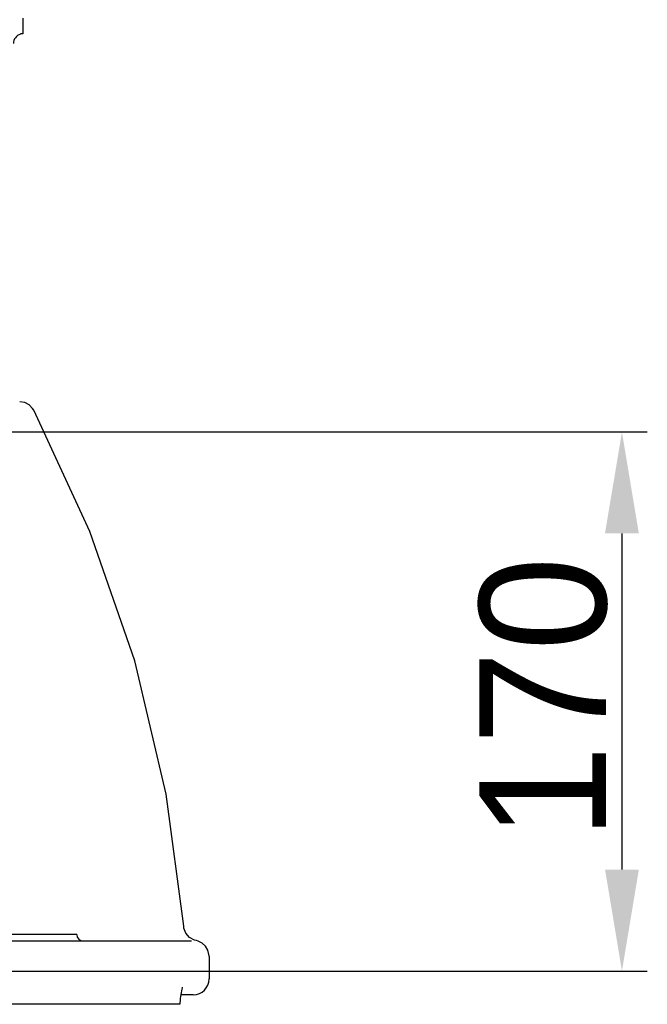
# Model space of a CAD drawing. Header units: millimetres. Extents: x 4086 to 10416, y 123 to 1549.
# Tile 161 of 256: x 7420 to 7469, y 633 to 710. Entities that reach past the tile are written whole.
import ezdxf

# ---------------------------------------------------------------- set-up
doc = ezdxf.new("R2010")
doc.units = ezdxf.units.MM
doc.layers.add('外形图', color=7, linetype='Continuous')
doc.layers.add('尺寸标注', color=7, linetype='Continuous')
doc.styles.add('思源黑', font='SourceHanSansCN-Normal.ttf')
doc.dimstyles.new('尺寸标注_1_4比例中六', dxfattribs={"dimtxt": 10, "dimasz": 8, "dimexe": 2, "dimexo": 1.5, "dimgap": 1, "dimtad": 1, "dimdec": 1, "dimlfac": 4, "dimdsep": 46, "dimtxsty": '思源黑', "dimcen": 0.09, "dimadec": 0, "dimazin": 0, "dimtp": 0.01, "dimtm": 0.01, "dimtfac": 1, "dimtdec": 1, "dimtofl": 0, "dimtmove": 0, "dimatfit": 3, "dimfxl": 1, "dimtolj": 1, "dimarcsym": 0})

# ---------------------------------------------------------------- blocks, each defined once
blk = doc.blocks.new('*D648')
at = {"layer": 'Defpoints', "color": 0}
for p in [(7408.698, 677.632), (7408.698, 635.132), (7467.29, 635.132)]:
    blk.add_point(p, dxfattribs=at)
at = {"layer": '尺寸标注', "color": 0, "lineweight": -2}
for p, q in [((7410.198, 677.632), (7469.29, 677.632)), ((7467.29, 669.632), (7467.29, 643.132)), ((7410.198, 635.132), (7469.29, 635.132))]:
    blk.add_line(p, q, dxfattribs=at)
at = {"layer": '尺寸标注', "color": 0}
for points in [[(7468.623, 669.632), (7465.956, 669.632), (7467.29, 677.632)], [(7465.956, 643.132), (7468.623, 643.132), (7467.29, 635.132)]]:
    blk.add_solid(points, dxfattribs=at)
at = {"layer": '尺寸标注', "color": 0, "insert": (7461.112, 656.654), "char_height": 10, "attachment_point": 5, "rotation": 90, "style": '思源黑'}
blk.add_mtext('\\A1;170', dxfattribs=at)

msp = doc.modelspace()

# ---------------------------------------------------------------- linework, layer by layer
at = {"layer": '外形图', "color": 7, "linetype": 'Continuous'}
for p, q in [((7420.064, 710.247), (7420.064, 709.999)), ((7420.067, 709.007), (7419.876, 709.007)), ((7412.448, 637.507), (7433.362, 637.507)), ((7424.323, 638.007), (7414.324, 638.007)), ((7433.739, 637.535), (7433.595, 637.576)), ((7434.744, 636.304), (7434.744, 634.507)), ((7432.458, 632.601), (7432.487, 632.831)), ((7432.486, 632.823), (7432.506, 632.977)), ((7432.504, 632.964), (7432.525, 633.122)), ((7432.543, 633.253), (7432.544, 633.257)), ((7433.494, 633.257), (7432.544, 633.257)), ((7432.452, 632.507), (7410.573, 632.507)), ((7432.453, 632.507), (7432.458, 632.599)), ((7432.458, 632.599), (7432.458, 632.596))]:
    msp.add_line(p, q, dxfattribs=at)
for points in [[(7420.928, 679.338), (7420.84, 679.481), (7420.568, 679.76), (7420.217, 679.942), (7419.821, 680.007)], [(7432.747, 638.655), (7431.369, 649.075), (7428.89, 659.577), (7425.358, 669.773), (7420.927, 679.338)], [(7433.595, 637.576), (7433.214, 637.78), (7432.923, 638.11), (7432.77, 638.499), (7432.747, 638.655)], [(7434.744, 636.307), (7434.738, 636.438), (7434.651, 636.782), (7434.471, 637.088), (7434.211, 637.331), (7433.892, 637.492), (7433.744, 637.532)], [(7432.523, 633.107), (7432.546, 633.269), (7432.568, 633.417), (7432.592, 633.559), (7432.617, 633.691), (7432.643, 633.808), (7432.653, 633.848)]]:
    msp.add_lwpolyline(points, dxfattribs=at)
for centre, radius, start, end in [((7420.073, 708.257), 0.75, 104.86524, 180), ((7424.823, 638.007), 0.5, 180, 270), ((7433.494, 634.507), 1.25, 270, 0)]:
    msp.add_arc(centre, radius, start, end, dxfattribs=at)
msp.add_open_spline([(7420.064, 709.999), (7420.064, 709.865), (7420.066, 709.627), (7420.063, 709.345), (7420.068, 709.176), (7420.061, 709.083), (7420.074, 709.045), (7420.061, 709.007), (7420.067, 709.007)], degree=3, knots=[0, 0, 0, 0, 11766.822846, 21054.370981, 24486.224793, 26997.541242, 28526.500625, 29042.392155, 29042.392155, 29042.392155, 29042.392155], dxfattribs=at)

# ---------------------------------------------------------------- dimensions: what is measured, and where the dimension line sits
at = {"layer": '尺寸标注', "color": 7}
dim = msp.add_linear_dim(base=(7467.29, 635.132), p1=(7408.698, 677.632), p2=(7408.698, 635.132), angle=270, dimstyle='尺寸标注_1_4比例中六', dxfattribs=at)
dim.commit()
dim.dimension.update_dxf_attribs({"geometry": '*D648', "text_midpoint": (7467.29, 656.654), "dimtype": 160})

doc.saveas('drawing.dxf')
